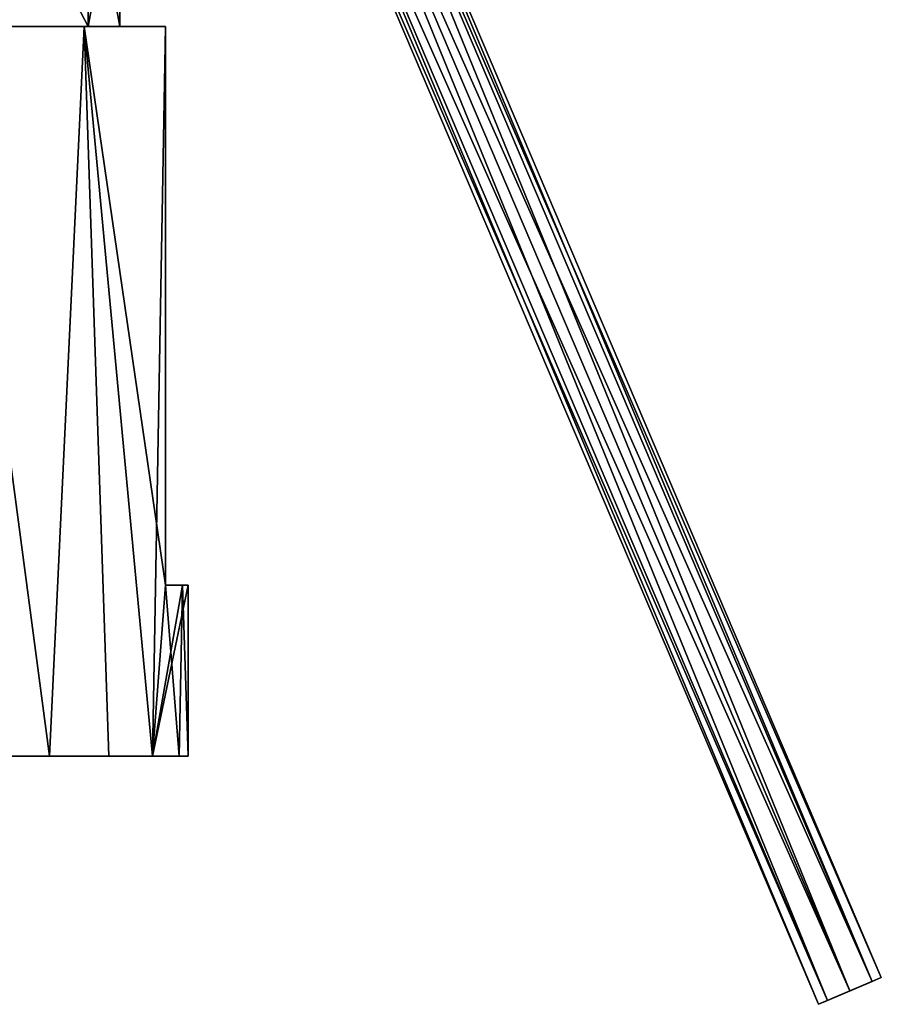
# Model space of a CAD drawing. Header units: millimetres. Extents: x -28.2 to 28.2, y -5.4 to 32.5.
# Tile 25 of 40: x 9.3 to 28.2, y -5.4 to 16.1. Entities that reach past the tile are written whole.
import ezdxf

# ---------------------------------------------------------------- set-up
doc = ezdxf.new("R2010")
doc.units = ezdxf.units.MM
doc.header["$LTSCALE"] = 81.481481
for name, color, linetype in [('1', 7, 'CONTINUOUS'), ('10', 7, 'CONTINUOUS'), ('17', 7, 'CONTINUOUS'), ('18', 7, 'CONTINUOUS'), ('2', 7, 'CONTINUOUS'), ('3', 7, 'CONTINUOUS'), ('42', 7, 'CONTINUOUS'), ('43', 7, 'CONTINUOUS'), ('44', 7, 'CONTINUOUS'), ('8', 7, 'CONTINUOUS'), ('9', 7, 'CONTINUOUS')]:
    doc.layers.add(name, color=color, linetype=linetype)

msp = doc.modelspace()

# ---------------------------------------------------------------- linework, layer by layer
at = {"layer": '1', "color": 7, "linetype": 'Continuous'}
for points in [[(9.959, 0, 8.356), (-11.258, 0, 6.5), (-6.002, 0, 6.581), (9.959, 0, 8.356)], [(-9.959, 0, 8.356), (-11.258, 0, 6.5), (9.959, 0, 8.356), (-9.959, 0, 8.356)], [(8.356, 0, 9.959), (-9.959, 0, 8.356), (9.959, 0, 8.356), (8.356, 0, 9.959)], [(-6.5, 0, -11.258), (9.959, 0, -8.356), (-9.959, 0, -8.356), (-6.5, 0, -11.258)], [(-9.959, 0, -8.356), (12.216, 0, -4.446), (-2.998, 0, -6.581), (-9.959, 0, -8.356)], [(9.959, 0, -8.356), (12.216, 0, -4.446), (-9.959, 0, -8.356), (9.959, 0, -8.356)], [(6.5, 0, -11.258), (9.959, 0, -8.356), (-6.5, 0, -11.258), (6.5, 0, -11.258)], [(-2.998, 0, 6.581), (9.959, 0, 8.356), (-6.002, 0, 6.581), (-2.998, 0, 6.581)], [(-0.291, 0, 5.277), (11.258, 0, 6.5), (-2.998, 0, 6.581), (-0.291, 0, 5.277)], [(11.258, 0, 6.5), (9.959, 0, 8.356), (-2.998, 0, 6.581), (11.258, 0, 6.5)], [(-2.998, 0, -6.581), (12.216, 0, -4.446), (-0.291, 0, -5.277), (-2.998, 0, -6.581)], [(1.582, 0, 2.929), (12.216, 0, 4.446), (-0.291, 0, 5.277), (1.582, 0, 2.929)], [(12.216, 0, 4.446), (11.258, 0, 6.5), (-0.291, 0, 5.277), (12.216, 0, 4.446)], [(-0.291, 0, -5.277), (12.216, 0, -4.446), (1.582, 0, -2.929), (-0.291, 0, -5.277)], [(2.25, 0), (12.803, 0, 2.257), (1.582, 0, 2.929), (2.25, 0)], [(12.803, 0, 2.257), (12.216, 0, 4.446), (1.582, 0, 2.929), (12.803, 0, 2.257)], [(1.582, 0, -2.929), (13, 0), (2.25, 0), (1.582, 0, -2.929)], [(12.216, 0, -4.446), (13, 0), (1.582, 0, -2.929), (12.216, 0, -4.446)], [(13, 0), (12.803, 0, 2.257), (2.25, 0), (13, 0)]]:
    msp.add_3dface(points, dxfattribs=at)
at = {"layer": '10', "color": 7, "linetype": 'Continuous'}
for points in [[(8.809, 19.8, -7.392), (10.806, 19.8, -3.933), (8.809, 16, -7.392), (8.809, 19.8, -7.392)], [(10.806, 19.8, -3.933), (10.806, 16, -3.933), (8.809, 16, -7.392), (10.806, 19.8, -3.933)], [(10.806, 19.8, -3.933), (11.5, 19.8), (10.806, 16, -3.933), (10.806, 19.8, -3.933)], [(11.5, 19.8), (11.5, 16), (10.806, 16, -3.933), (11.5, 19.8)]]:
    msp.add_3dface(points, dxfattribs=at)
at = {"layer": '17', "color": 7, "linetype": 'Continuous'}
for points in [[(12.5, 3.75, -3.571), (12.5, 3.75, 3.571), (12.874, 3.75, 1.803), (12.5, 3.75, -3.571)], [(12.874, 3.75, -1.803), (12.5, 3.75, -3.571), (12.874, 3.75, 1.803), (12.874, 3.75, -1.803)], [(13, 3.75), (12.874, 3.75, -1.803), (12.874, 3.75, 1.803), (13, 3.75)]]:
    msp.add_3dface(points, dxfattribs=at)
at = {"layer": '18', "color": 7, "linetype": 'Continuous'}
for points in [[(12.5, 3.75, -3.571), (12.5, 16, -3.571), (12.5, 3.75, 3.571), (12.5, 3.75, -3.571)], [(12.5, 16, -3.571), (12.5, 16, 3.571), (12.5, 3.75, 3.571), (12.5, 16, -3.571)]]:
    msp.add_3dface(points, dxfattribs=at)
at = {"layer": '2', "color": 7, "linetype": 'Continuous'}
for points in [[(9.959, 0, -8.356), (6.5, 0, -11.258), (7.829, 16, -10.378), (9.959, 0, -8.356)], [(10.719, 16, -7.355), (9.959, 0, -8.356), (7.829, 16, -10.378), (10.719, 16, -7.355)], [(12.216, 0, -4.446), (9.959, 0, -8.356), (10.719, 16, -7.355), (12.216, 0, -4.446)], [(12.5, 16, -3.571), (12.216, 0, -4.446), (10.719, 16, -7.355), (12.5, 16, -3.571)], [(12.5, 3.75, -3.571), (12.216, 0, -4.446), (12.5, 16, -3.571), (12.5, 3.75, -3.571)], [(13, 0), (12.216, 0, -4.446), (13, 3.75), (13, 0)], [(13, 3.75), (12.216, 0, -4.446), (12.874, 3.75, -1.803), (13, 3.75)], [(12.216, 0, -4.446), (12.5, 3.75, -3.571), (12.874, 3.75, -1.803), (12.216, 0, -4.446)]]:
    msp.add_3dface(points, dxfattribs=at)
at = {"layer": '3', "color": 7, "linetype": 'Continuous'}
for points in [[(7.829, 16, 10.378), (9.959, 0, 8.356), (10.719, 16, 7.355), (7.829, 16, 10.378)], [(8.356, 0, 9.959), (9.959, 0, 8.356), (7.829, 16, 10.378), (8.356, 0, 9.959)], [(9.959, 0, 8.356), (11.258, 0, 6.5), (10.719, 16, 7.355), (9.959, 0, 8.356)], [(12.5, 16, 3.571), (10.719, 16, 7.355), (12.5, 3.75, 3.571), (12.5, 16, 3.571)], [(11.258, 0, 6.5), (12.216, 0, 4.446), (10.719, 16, 7.355), (11.258, 0, 6.5)], [(10.719, 16, 7.355), (12.216, 0, 4.446), (12.5, 3.75, 3.571), (10.719, 16, 7.355)], [(12.216, 0, 4.446), (12.803, 0, 2.257), (12.5, 3.75, 3.571), (12.216, 0, 4.446)], [(12.5, 3.75, 3.571), (12.803, 0, 2.257), (12.874, 3.75, 1.803), (12.5, 3.75, 3.571)], [(12.803, 0, 2.257), (13, 0), (12.874, 3.75, 1.803), (12.803, 0, 2.257)], [(13, 0), (13, 3.75), (12.874, 3.75, 1.803), (13, 0)]]:
    msp.add_3dface(points, dxfattribs=at)
at = {"layer": '42', "linetype": 'Continuous'}
for points in [[(28.19, -4.855, 2.5), (26.81, -5.443, 2.5), (27.012, -5.357, 1.97), (28.19, -4.855, 2.5)], [(27.988, -4.941, 3.03), (26.81, -5.443, 2.5), (28.19, -4.855, 2.5), (27.988, -4.941, 3.03)], [(27.012, -5.357, 3.03), (26.81, -5.443, 2.5), (27.988, -4.941, 3.03), (27.012, -5.357, 3.03)], [(27.988, -4.941, 1.97), (28.19, -4.855, 2.5), (27.012, -5.357, 1.97), (27.988, -4.941, 1.97)], [(27.5, -5.149, 1.75), (27.988, -4.941, 1.97), (27.012, -5.357, 1.97), (27.5, -5.149, 1.75)], [(27.5, -5.149, 3.25), (27.012, -5.357, 3.03), (27.988, -4.941, 3.03), (27.5, -5.149, 3.25)]]:
    msp.add_3dface(points, dxfattribs=at)
at = {"layer": '43', "linetype": 'Continuous'}
for points in [[(14.086, 26.36, 3.25), (27.988, -4.941, 3.03), (14.573, 26.568, 3.03), (14.086, 26.36, 3.25)], [(14.573, 26.568, 3.03), (28.19, -4.855, 2.5), (14.776, 26.654, 2.5), (14.573, 26.568, 3.03)], [(27.988, -4.941, 3.03), (28.19, -4.855, 2.5), (14.573, 26.568, 3.03), (27.988, -4.941, 3.03)], [(13.598, 26.152, 3.03), (27.5, -5.149, 3.25), (14.086, 26.36, 3.25), (13.598, 26.152, 3.03)], [(27.5, -5.149, 3.25), (27.988, -4.941, 3.03), (14.086, 26.36, 3.25), (27.5, -5.149, 3.25)], [(13.395, 26.066, 2.5), (27.012, -5.357, 3.03), (13.598, 26.152, 3.03), (13.395, 26.066, 2.5)], [(27.012, -5.357, 3.03), (27.5, -5.149, 3.25), (13.598, 26.152, 3.03), (27.012, -5.357, 3.03)], [(26.81, -5.443, 2.5), (27.012, -5.357, 3.03), (13.395, 26.066, 2.5), (26.81, -5.443, 2.5)]]:
    msp.add_3dface(points, dxfattribs=at)
at = {"layer": '44', "linetype": 'Continuous'}
for points in [[(14.573, 26.568, 1.97), (27.5, -5.149, 1.75), (14.086, 26.36, 1.75), (14.573, 26.568, 1.97)], [(14.776, 26.654, 2.5), (27.988, -4.941, 1.97), (14.573, 26.568, 1.97), (14.776, 26.654, 2.5)], [(27.988, -4.941, 1.97), (27.5, -5.149, 1.75), (14.573, 26.568, 1.97), (27.988, -4.941, 1.97)], [(28.19, -4.855, 2.5), (27.988, -4.941, 1.97), (14.776, 26.654, 2.5), (28.19, -4.855, 2.5)], [(14.086, 26.36, 1.75), (27.012, -5.357, 1.97), (13.598, 26.152, 1.97), (14.086, 26.36, 1.75)], [(27.5, -5.149, 1.75), (27.012, -5.357, 1.97), (14.086, 26.36, 1.75), (27.5, -5.149, 1.75)], [(26.81, -5.443, 2.5), (13.395, 26.066, 2.5), (13.598, 26.152, 1.97), (26.81, -5.443, 2.5)], [(27.012, -5.357, 1.97), (26.81, -5.443, 2.5), (13.598, 26.152, 1.97), (27.012, -5.357, 1.97)]]:
    msp.add_3dface(points, dxfattribs=at)
at = {"layer": '8', "color": 7, "linetype": 'Continuous'}
for points in [[(10.806, 16, 3.933), (8.809, 19.8, 7.392), (8.809, 16, 7.392), (10.806, 16, 3.933)], [(10.806, 19.8, 3.933), (8.809, 19.8, 7.392), (10.806, 16, 3.933), (10.806, 19.8, 3.933)], [(11.5, 19.8), (10.806, 19.8, 3.933), (11.5, 16), (11.5, 19.8)], [(11.5, 16), (10.806, 19.8, 3.933), (10.806, 16, 3.933), (11.5, 16)]]:
    msp.add_3dface(points, dxfattribs=at)
at = {"layer": '9', "color": 7, "linetype": 'Continuous'}
for points in [[(10.719, 16, 7.355), (8.809, 16, 7.392), (5.75, 16, 9.959), (10.719, 16, 7.355)], [(7.829, 16, 10.378), (10.719, 16, 7.355), (5.75, 16, 9.959), (7.829, 16, 10.378)], [(10.719, 16, -7.355), (7.829, 16, -10.378), (8.809, 16, -7.392), (10.719, 16, -7.355)], [(10.806, 16, -3.933), (10.719, 16, -7.355), (8.809, 16, -7.392), (10.806, 16, -3.933)], [(10.719, 16, 7.355), (10.806, 16, 3.933), (8.809, 16, 7.392), (10.719, 16, 7.355)], [(12.5, 16, -3.571), (10.719, 16, -7.355), (10.806, 16, -3.933), (12.5, 16, -3.571)], [(10.719, 16, 7.355), (12.5, 16, 3.571), (10.806, 16, 3.933), (10.719, 16, 7.355)], [(11.5, 16), (12.5, 16, -3.571), (10.806, 16, -3.933), (11.5, 16)], [(12.5, 16, 3.571), (11.5, 16), (10.806, 16, 3.933), (12.5, 16, 3.571)], [(12.5, 16, 3.571), (12.5, 16, -3.571), (11.5, 16), (12.5, 16, 3.571)]]:
    msp.add_3dface(points, dxfattribs=at)

doc.saveas('drawing.dxf')
